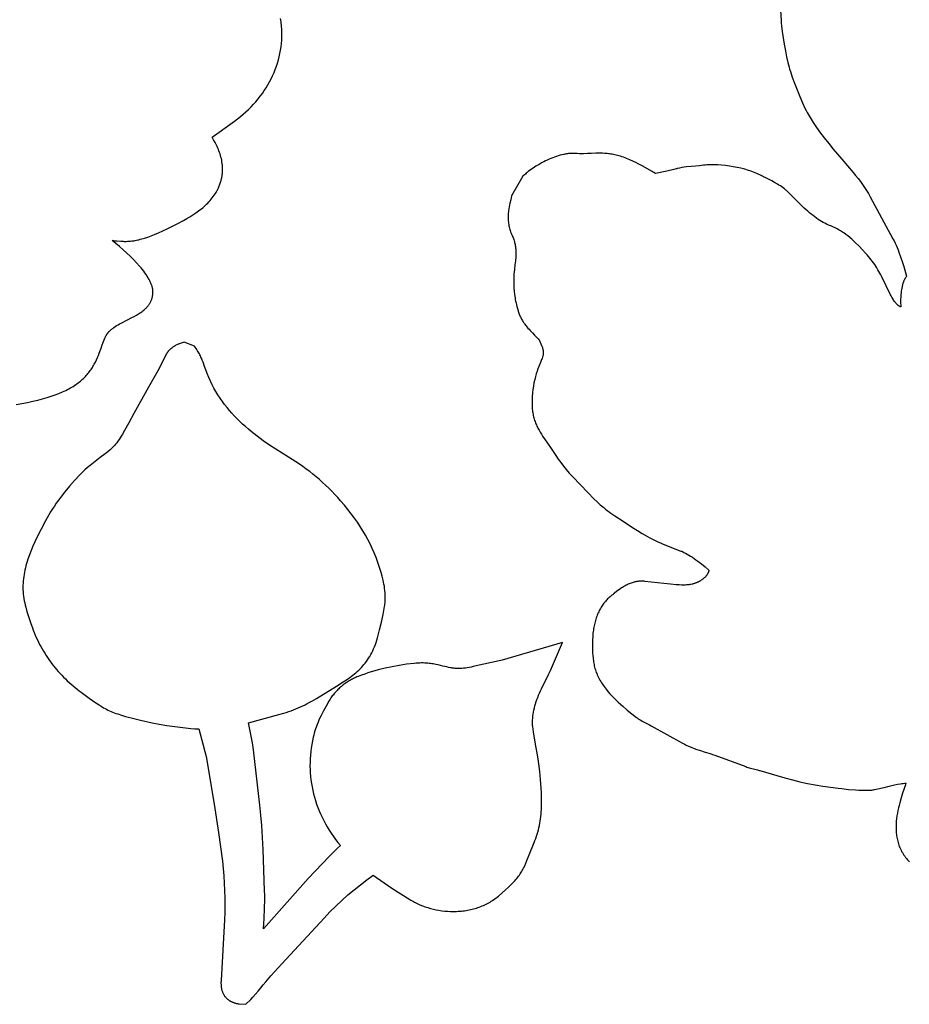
# Model space of a CAD drawing. Header units: millimetres. Extents: x 4 to 208, y 3 to 169.
# Tile 3 of 7: x 96 to 158, y 3 to 72. Entities that reach past the tile are written whole.
import ezdxf

# ---------------------------------------------------------------- set-up
doc = ezdxf.new("R2010")
doc.units = ezdxf.units.MM
doc.layers.add('Calque 9 Image', color=7, linetype='Continuous')

msp = doc.modelspace()

# ---------------------------------------------------------------- linework, layer by layer
at = {"layer": 'Calque 9 Image'}
for points in [[(148.724, 73.728), (148.753, 72.494), (148.799, 71.724)], [(113.908, 71.318), (113.898, 71.436), (113.884, 71.552), (113.869, 71.669), (113.85, 71.784), (113.829, 71.898)], [(148.799, 71.724), (148.811, 71.561), (148.828, 71.381), (148.877, 70.98), (148.942, 70.544), (149.017, 70.09), (149.1, 69.639), (149.187, 69.211), (149.274, 68.826), (149.316, 68.655), (149.356, 68.502)], [(110.617, 64.724), (110.825, 64.878), (111.028, 65.037), (111.224, 65.2), (111.414, 65.367), (111.598, 65.54), (111.776, 65.716), (111.946, 65.897), (112.111, 66.081), (112.269, 66.269), (112.42, 66.461), (112.564, 66.657), (112.702, 66.856), (112.832, 67.058), (112.956, 67.263), (113.072, 67.472), (113.182, 67.682), (113.284, 67.896), (113.379, 68.112), (113.467, 68.331), (113.547, 68.551), (113.62, 68.774), (113.686, 68.999), (113.743, 69.225), (113.793, 69.453), (113.836, 69.683), (113.87, 69.914), (113.897, 70.146), (113.915, 70.379), (113.926, 70.612), (113.928, 70.847), (113.922, 71.082), (113.916, 71.2), (113.908, 71.318)], [(149.356, 68.502), (149.398, 68.356), (149.451, 68.189), (149.583, 67.801), (149.742, 67.365), (149.921, 66.905), (150.108, 66.445), (150.295, 66.011), (150.472, 65.628), (150.554, 65.462), (150.631, 65.319)], [(109.05, 63.606), (110.617, 64.724)], [(150.631, 65.319), (150.763, 65.086), (150.901, 64.857), (151.044, 64.631), (151.191, 64.409), (151.496, 63.975), (151.81, 63.557), (152.127, 63.155), (152.442, 62.77), (153.047, 62.058)], [(109.502, 60.068), (109.53, 60.132), (109.556, 60.195), (109.581, 60.258), (109.604, 60.321), (109.626, 60.384), (109.646, 60.447), (109.664, 60.509), (109.682, 60.572), (109.698, 60.634), (109.712, 60.695), (109.725, 60.757), (109.737, 60.818), (109.747, 60.879), (109.756, 60.94), (109.764, 61), (109.771, 61.061), (109.776, 61.121), (109.78, 61.181), (109.783, 61.24), (109.785, 61.299), (109.786, 61.358), (109.785, 61.417), (109.783, 61.475), (109.781, 61.534), (109.777, 61.592), (109.772, 61.649), (109.767, 61.707), (109.76, 61.764), (109.743, 61.877), (109.723, 61.989), (109.7, 62.1), (109.673, 62.21), (109.643, 62.318), (109.61, 62.426), (109.574, 62.531), (109.536, 62.636), (109.495, 62.739), (109.452, 62.841), (109.407, 62.942), (109.361, 63.041), (109.312, 63.139), (109.262, 63.235), (109.158, 63.424), (109.05, 63.606)], [(134.387, 62.46), (134.324, 62.463), (134.262, 62.465), (134.199, 62.465), (134.136, 62.463), (134.072, 62.46), (134.008, 62.455), (133.944, 62.449), (133.88, 62.442), (133.815, 62.433), (133.751, 62.423), (133.686, 62.412), (133.621, 62.399), (133.491, 62.37), (133.361, 62.337), (133.232, 62.3), (133.103, 62.258), (132.975, 62.213), (132.847, 62.165), (132.721, 62.114), (132.596, 62.06), (132.473, 62.003), (132.352, 61.945), (132.234, 61.885), (132.117, 61.823), (131.893, 61.696), (131.681, 61.567), (131.484, 61.439), (131.304, 61.312), (131.142, 61.191), (131.069, 61.133), (131.001, 61.077), (130.939, 61.024), (130.882, 60.973)], [(135.545, 62.46), (135.283, 62.449), (135.008, 62.443), (134.863, 62.443), (134.712, 62.445), (134.554, 62.451), (134.387, 62.46)], [(138.491, 61.906), (138.245, 62.016), (138.012, 62.111), (137.9, 62.154), (137.79, 62.193), (137.683, 62.229), (137.579, 62.262), (137.477, 62.292), (137.377, 62.32), (137.28, 62.344), (137.184, 62.366), (137.091, 62.386), (137, 62.404), (136.91, 62.419), (136.822, 62.432), (136.735, 62.443), (136.65, 62.453), (136.566, 62.46), (136.484, 62.467), (136.322, 62.475), (136.163, 62.478), (136.007, 62.477), (135.852, 62.473), (135.545, 62.46)], [(153.047, 62.058), (153.832, 61.141)], [(139.744, 61.226), (139.139, 61.575), (138.823, 61.745), (138.659, 61.827), (138.491, 61.906)], [(140.037, 61.053), (139.744, 61.226)], [(141.547, 61.402), (141.547, 61.402), (141.546, 61.402), (141.546, 61.402), (141.542, 61.401), (141.53, 61.399), (141.484, 61.388), (141.318, 61.349), (140.811, 61.232), (140.037, 61.053)], [(142.834, 61.58), (142.519, 61.552), (142.199, 61.517), (142.037, 61.496), (141.875, 61.47), (141.711, 61.439), (141.547, 61.402)], [(143.383, 61.634), (143.11, 61.604), (142.834, 61.58)], [(147.415, 60.92), (147.315, 60.97), (147.211, 61.02), (147.103, 61.067), (146.991, 61.114), (146.877, 61.159), (146.759, 61.202), (146.638, 61.244), (146.515, 61.283), (146.261, 61.358), (146, 61.426), (145.733, 61.486), (145.462, 61.538), (145.19, 61.582), (144.917, 61.618), (144.646, 61.644), (144.378, 61.662), (144.247, 61.667), (144.116, 61.67), (143.988, 61.67), (143.862, 61.668), (143.738, 61.664), (143.617, 61.657), (143.498, 61.647), (143.383, 61.634)], [(130.882, 60.973), (130.77, 60.87), (129.975, 59.511), (129.912, 59.221)], [(147.742, 60.754), (147.575, 60.837), (147.494, 60.878), (147.415, 60.92)], [(149.318, 59.741), (149.275, 59.783), (149.231, 59.824), (149.186, 59.864), (149.14, 59.904), (149.048, 59.98), (148.952, 60.053), (148.855, 60.124), (148.756, 60.191), (148.656, 60.256), (148.555, 60.319), (148.35, 60.437), (148.145, 60.549), (147.742, 60.754)], [(153.832, 61.141), (154.011, 60.929), (154.18, 60.717), (154.341, 60.505), (154.494, 60.293), (154.638, 60.081), (154.775, 59.868), (154.903, 59.654), (155.025, 59.438)], [(106.62, 57.556), (107.061, 57.789), (107.279, 57.91), (107.494, 58.036), (107.705, 58.167), (107.911, 58.303), (108.111, 58.445), (108.208, 58.519), (108.304, 58.594), (108.398, 58.67), (108.49, 58.749), (108.58, 58.829), (108.668, 58.911), (108.753, 58.995), (108.836, 59.081), (108.916, 59.17), (108.993, 59.26), (109.068, 59.353), (109.139, 59.448), (109.208, 59.545), (109.274, 59.644), (109.336, 59.746), (109.366, 59.798), (109.395, 59.851), (109.423, 59.904), (109.45, 59.958), (109.477, 60.013), (109.502, 60.068)], [(129.912, 59.221), (129.858, 58.987), (129.831, 58.86), (129.806, 58.728), (129.782, 58.589), (129.763, 58.446), (129.755, 58.373), (129.748, 58.298), (129.742, 58.222), (129.738, 58.146), (129.735, 58.068), (129.735, 57.989), (129.736, 57.91), (129.739, 57.829), (129.744, 57.748), (129.752, 57.666), (129.762, 57.583), (129.774, 57.5), (129.789, 57.416), (129.807, 57.331), (129.828, 57.246), (129.851, 57.161), (129.878, 57.075), (129.909, 56.988), (129.942, 56.902), (129.979, 56.815)], [(150.305, 58.762), (149.318, 59.741)], [(155.025, 59.438), (156.616, 56.5)], [(152.187, 57.434), (152.133, 57.456), (152.079, 57.478), (152.024, 57.503), (151.969, 57.528), (151.857, 57.583), (151.743, 57.644), (151.628, 57.71), (151.511, 57.782), (151.393, 57.858), (151.274, 57.94), (151.154, 58.027), (151.034, 58.118), (150.912, 58.214), (150.791, 58.315), (150.669, 58.42), (150.548, 58.53), (150.426, 58.644), (150.305, 58.762)], [(102.99, 56.321), (103.062, 56.322), (103.136, 56.324), (103.21, 56.327), (103.285, 56.332), (103.361, 56.338), (103.439, 56.347), (103.518, 56.357), (103.599, 56.369), (103.682, 56.383), (103.768, 56.399), (103.855, 56.418), (103.946, 56.439), (104.039, 56.463), (104.135, 56.49), (104.338, 56.551), (104.555, 56.625), (104.788, 56.711), (105.039, 56.812), (105.31, 56.927), (105.916, 57.206), (106.62, 57.556)], [(154.498, 55.723), (154.251, 55.98), (153.998, 56.229), (153.869, 56.351), (153.737, 56.47), (153.602, 56.585), (153.464, 56.698), (153.323, 56.806), (153.177, 56.911), (153.102, 56.962), (153.026, 57.011), (152.949, 57.059), (152.87, 57.107), (152.79, 57.152), (152.709, 57.197), (152.626, 57.24), (152.541, 57.282), (152.455, 57.322), (152.368, 57.361), (152.278, 57.399), (152.187, 57.434)], [(129.979, 56.815), (130.014, 56.737), (130.045, 56.66), (130.075, 56.585), (130.102, 56.512), (130.126, 56.44), (130.149, 56.369), (130.169, 56.3), (130.187, 56.231), (130.204, 56.164), (130.218, 56.098), (130.231, 56.032), (130.242, 55.967), (130.251, 55.903), (130.259, 55.839), (130.265, 55.776), (130.269, 55.713), (130.273, 55.65), (130.274, 55.588), (130.275, 55.525), (130.275, 55.463), (130.271, 55.337), (130.263, 55.211), (130.24, 54.951), (130.209, 54.678)], [(156.616, 56.5), (156.694, 56.352), (156.768, 56.2), (156.839, 56.047), (156.907, 55.89), (156.973, 55.732), (157.036, 55.571), (157.155, 55.244), (157.267, 54.912), (157.374, 54.576), (157.574, 53.9)], [(104.919, 52.832), (104.919, 52.856), (104.917, 52.881), (104.915, 52.905), (104.913, 52.929), (104.91, 52.954), (104.906, 52.979), (104.903, 53.004), (104.898, 53.029), (104.893, 53.054), (104.888, 53.079), (104.875, 53.13), (104.861, 53.182), (104.845, 53.234), (104.827, 53.287), (104.807, 53.34), (104.785, 53.393), (104.762, 53.447), (104.737, 53.501), (104.71, 53.556), (104.682, 53.611), (104.652, 53.666), (104.62, 53.722), (104.587, 53.778), (104.517, 53.891), (104.441, 54.004), (104.36, 54.119), (104.274, 54.235), (104.183, 54.351), (104.088, 54.467), (103.988, 54.584), (103.778, 54.818), (103.555, 55.051), (103.322, 55.283), (103.081, 55.512), (102.834, 55.737), (102.584, 55.957), (102.083, 56.378)], [(102.083, 56.378), (102.167, 56.374), (102.248, 56.368), (102.411, 56.353)], [(102.411, 56.353), (102.69, 56.332), (102.837, 56.324), (102.912, 56.322), (102.99, 56.321)], [(155.834, 53.851), (155.771, 53.976), (155.705, 54.099), (155.638, 54.221), (155.567, 54.341), (155.495, 54.46), (155.419, 54.578), (155.341, 54.695), (155.26, 54.811), (155.176, 54.926), (155.089, 55.041), (154.999, 55.155), (154.906, 55.269), (154.809, 55.383), (154.709, 55.496), (154.498, 55.723)], [(130.209, 54.678), (130.174, 54.36), (130.144, 54.02), (130.133, 53.84), (130.126, 53.655), (130.124, 53.462), (130.127, 53.263), (130.137, 53.056), (130.155, 52.841), (130.181, 52.617), (130.197, 52.503), (130.215, 52.386), (130.237, 52.266), (130.261, 52.145), (130.287, 52.021), (130.317, 51.895), (130.349, 51.766), (130.385, 51.635), (130.466, 51.365)], [(156.457, 52.59), (155.834, 53.851)], [(157.574, 53.9), (157.541, 53.853), (157.507, 53.801), (157.472, 53.745), (157.455, 53.715), (157.438, 53.684), (157.421, 53.652), (157.405, 53.619), (157.389, 53.585), (157.373, 53.549), (157.358, 53.512), (157.344, 53.475), (157.33, 53.436), (157.317, 53.395)], [(157.317, 53.395), (157.285, 53.282), (157.258, 53.169), (157.234, 53.056), (157.214, 52.945), (157.197, 52.835), (157.184, 52.725), (157.173, 52.618), (157.165, 52.512), (157.16, 52.407), (157.156, 52.305), (157.154, 52.108), (157.162, 51.748)], [(103.145, 50.836), (103.452, 50.991), (103.609, 51.074), (103.764, 51.161), (103.841, 51.207), (103.917, 51.254), (103.992, 51.302), (104.066, 51.352), (104.138, 51.404), (104.208, 51.458), (104.277, 51.513), (104.343, 51.571), (104.375, 51.6), (104.407, 51.63), (104.438, 51.661), (104.468, 51.692), (104.498, 51.724), (104.526, 51.756), (104.554, 51.789), (104.582, 51.822), (104.608, 51.856), (104.633, 51.891), (104.658, 51.926), (104.682, 51.962), (104.704, 51.998), (104.726, 52.036), (104.747, 52.073), (104.767, 52.112), (104.785, 52.151), (104.803, 52.191), (104.819, 52.232), (104.835, 52.273), (104.849, 52.316), (104.862, 52.359), (104.874, 52.402), (104.884, 52.447), (104.893, 52.492), (104.901, 52.538), (104.908, 52.585), (104.913, 52.633), (104.917, 52.681), (104.919, 52.731), (104.92, 52.781), (104.919, 52.832)], [(157.147, 51.747), (157.123, 51.758), (157.1, 51.771), (157.077, 51.784), (157.054, 51.798), (157.031, 51.813), (157.009, 51.829), (156.986, 51.846), (156.964, 51.864), (156.942, 51.882), (156.92, 51.902), (156.899, 51.922), (156.877, 51.944), (156.856, 51.966), (156.835, 51.989), (156.813, 52.014), (156.792, 52.039), (156.771, 52.065), (156.75, 52.093), (156.73, 52.121), (156.709, 52.15), (156.667, 52.212), (156.626, 52.279), (156.584, 52.349), (156.542, 52.425), (156.5, 52.505), (156.457, 52.59)], [(157.162, 51.748), (157.147, 51.747)], [(130.466, 51.365), (130.487, 51.3), (130.511, 51.236), (130.535, 51.173), (130.561, 51.111), (130.589, 51.05), (130.618, 50.991), (130.648, 50.933), (130.679, 50.875), (130.711, 50.819), (130.744, 50.764), (130.778, 50.71), (130.813, 50.657), (130.849, 50.605), (130.885, 50.553), (130.96, 50.454), (131.037, 50.358), (131.115, 50.266), (131.194, 50.176), (131.274, 50.09), (131.433, 49.927), (131.587, 49.774)], [(101.67, 49.77), (101.682, 49.791), (101.694, 49.812), (101.707, 49.833), (101.721, 49.854), (101.735, 49.875), (101.749, 49.895), (101.764, 49.915), (101.78, 49.935), (101.796, 49.955), (101.813, 49.974), (101.83, 49.994), (101.847, 50.013), (101.884, 50.051), (101.922, 50.088), (101.962, 50.125), (102.004, 50.161), (102.047, 50.197), (102.091, 50.232), (102.137, 50.266), (102.184, 50.3), (102.282, 50.366), (102.384, 50.431), (102.488, 50.493), (102.596, 50.554), (102.705, 50.613), (103.145, 50.836)], [(101.296, 48.857), (101.381, 49.095), (101.467, 49.327), (101.514, 49.44), (101.562, 49.552), (101.614, 49.662), (101.642, 49.716), (101.67, 49.77)], [(131.587, 49.774), (131.812, 49.543)], [(131.812, 49.543), (131.819, 49.536), (131.826, 49.528), (131.833, 49.52), (131.84, 49.512), (131.846, 49.504), (131.853, 49.496), (131.859, 49.487), (131.866, 49.478), (131.879, 49.459), (131.892, 49.439), (131.904, 49.417), (131.917, 49.395), (131.93, 49.371), (131.943, 49.345), (131.97, 49.288), (132.029, 49.152)], [(95.356, 44.912), (95.768, 44.987), (96.158, 45.065), (96.529, 45.146), (96.879, 45.23), (97.211, 45.318), (97.524, 45.409), (97.819, 45.503), (98.097, 45.6), (98.358, 45.701), (98.603, 45.804), (98.72, 45.858), (98.834, 45.911), (98.943, 45.966), (99.049, 46.021), (99.152, 46.078), (99.251, 46.135), (99.347, 46.192), (99.439, 46.251), (99.529, 46.31), (99.615, 46.37), (99.698, 46.431), (99.779, 46.493), (99.856, 46.555), (99.931, 46.618), (100.003, 46.682), (100.073, 46.747), (100.14, 46.812), (100.204, 46.879), (100.266, 46.946), (100.326, 47.013), (100.384, 47.082), (100.44, 47.151), (100.494, 47.221), (100.545, 47.291), (100.595, 47.363), (100.643, 47.435), (100.69, 47.508), (100.734, 47.581), (100.777, 47.656), (100.819, 47.731), (100.899, 47.883), (100.973, 48.038), (101.044, 48.196), (101.111, 48.357), (101.175, 48.521), (101.296, 48.857)], [(106.747, 49.156), (106.72, 49.146), (106.685, 49.131), (106.641, 49.112), (106.589, 49.089), (106.532, 49.06), (106.47, 49.027), (106.438, 49.008), (106.404, 48.988), (106.37, 48.967), (106.336, 48.944), (106.301, 48.921), (106.266, 48.895), (106.231, 48.869), (106.196, 48.841), (106.161, 48.812), (106.127, 48.781), (106.093, 48.749), (106.06, 48.716), (106.027, 48.681), (106.011, 48.663), (105.995, 48.644), (105.98, 48.625), (105.965, 48.606), (105.95, 48.587), (105.935, 48.567), (105.921, 48.547), (105.907, 48.526), (105.894, 48.505), (105.881, 48.484), (105.868, 48.462), (105.856, 48.44), (105.844, 48.417), (105.833, 48.394)], [(107.985, 48.757), (107.816, 48.997), (107.11, 49.287), (106.747, 49.156)], [(132.029, 49.152), (132.073, 49.047), (132.109, 48.952), (132.124, 48.907), (132.138, 48.864), (132.151, 48.823), (132.161, 48.783), (132.17, 48.745), (132.178, 48.708), (132.181, 48.69), (132.184, 48.672), (132.186, 48.654), (132.188, 48.637), (132.19, 48.619), (132.191, 48.602), (132.192, 48.585), (132.193, 48.568), (132.193, 48.551), (132.193, 48.534), (132.192, 48.518), (132.191, 48.501), (132.19, 48.484), (132.188, 48.468), (132.186, 48.451), (132.184, 48.434), (132.182, 48.417), (132.179, 48.4), (132.172, 48.366), (132.163, 48.332), (132.154, 48.296), (132.143, 48.26), (132.131, 48.222), (132.103, 48.143), (132.07, 48.058), (131.992, 47.864)], [(105.833, 48.394), (105.561, 47.846), (105.261, 47.281), (104.619, 46.136)], [(108.525, 47.586), (108.424, 47.874), (108.369, 48.02), (108.309, 48.167), (108.277, 48.24), (108.242, 48.314), (108.206, 48.388), (108.167, 48.461), (108.126, 48.535), (108.082, 48.609), (108.035, 48.683), (107.985, 48.757)], [(108.606, 47.35), (108.525, 47.586)], [(131.992, 47.864), (131.876, 47.579), (131.817, 47.422), (131.757, 47.253), (131.699, 47.072), (131.642, 46.878), (131.589, 46.668), (131.539, 46.443)], [(114.395, 41.24), (113.503, 41.798), (113.063, 42.09), (112.63, 42.393), (112.204, 42.709), (111.789, 43.038), (111.586, 43.207), (111.386, 43.381), (111.189, 43.559), (110.996, 43.741), (110.807, 43.927), (110.623, 44.117), (110.442, 44.313), (110.267, 44.513), (110.096, 44.718), (109.93, 44.928), (109.77, 45.144), (109.615, 45.365), (109.466, 45.592), (109.323, 45.824), (109.186, 46.062), (109.056, 46.307), (108.933, 46.558), (108.817, 46.815), (108.707, 47.079), (108.606, 47.35)], [(104.619, 46.136), (103.582, 44.298)], [(131.539, 46.443), (131.497, 46.207), (131.463, 45.969), (131.436, 45.73), (131.417, 45.493), (131.406, 45.26), (131.403, 45.146), (131.403, 45.034), (131.404, 44.923), (131.408, 44.815), (131.414, 44.709), (131.421, 44.606)], [(103.582, 44.298), (103.233, 43.653)], [(131.421, 44.606), (131.43, 44.513), (131.442, 44.421), (131.456, 44.331), (131.472, 44.241), (131.491, 44.154), (131.512, 44.067), (131.535, 43.982), (131.56, 43.898), (131.587, 43.815), (131.616, 43.733), (131.646, 43.653), (131.678, 43.573), (131.712, 43.495), (131.746, 43.418), (131.783, 43.342), (131.82, 43.268), (131.897, 43.121), (131.978, 42.98), (132.061, 42.842), (132.146, 42.708), (132.318, 42.453), (132.486, 42.212)], [(103.233, 43.653), (102.938, 43.108), (102.789, 42.847), (102.713, 42.721), (102.635, 42.598), (102.556, 42.478), (102.475, 42.363), (102.392, 42.251), (102.35, 42.197), (102.307, 42.144), (102.263, 42.092), (102.218, 42.041), (102.173, 41.992), (102.127, 41.944), (102.08, 41.897), (102.033, 41.852), (101.984, 41.808), (101.935, 41.765)], [(132.486, 42.212), (132.744, 41.842)], [(101.935, 41.765), (101.76, 41.623), (101.584, 41.485), (101.233, 41.219)], [(132.744, 41.842), (133.071, 41.353), (133.241, 41.108), (133.417, 40.864), (133.602, 40.619), (133.796, 40.377), (134.003, 40.136), (134.111, 40.016), (134.223, 39.897)], [(101.233, 41.219), (100.881, 40.947), (100.526, 40.663), (100.349, 40.512), (100.173, 40.356), (99.998, 40.192), (99.825, 40.019)], [(118.032, 38.192), (117.827, 38.421), (117.62, 38.644), (117.411, 38.861), (117.2, 39.072), (116.986, 39.278), (116.77, 39.479), (116.55, 39.675), (116.327, 39.865), (116.101, 40.051), (115.871, 40.233), (115.636, 40.41), (115.398, 40.583), (115.155, 40.753), (114.906, 40.919), (114.653, 41.081), (114.395, 41.24)], [(99.825, 40.019), (99.451, 39.622), (99.1, 39.227), (98.77, 38.832), (98.462, 38.434), (98.314, 38.234), (98.172, 38.033), (98.034, 37.831), (97.9, 37.627), (97.771, 37.421), (97.645, 37.214), (97.523, 37.004), (97.405, 36.791)], [(134.223, 39.897), (135.32, 38.755)], [(135.32, 38.755), (135.732, 38.336), (135.949, 38.127), (136.174, 37.921), (136.409, 37.718), (136.531, 37.618), (136.655, 37.52), (136.783, 37.423), (136.913, 37.328), (137.047, 37.236), (137.183, 37.145)], [(120.858, 33.186), (120.747, 33.542), (120.63, 33.887), (120.506, 34.223), (120.376, 34.551), (120.237, 34.872), (120.09, 35.186), (119.933, 35.495), (119.768, 35.8), (119.592, 36.101), (119.405, 36.4), (119.208, 36.697), (118.998, 36.993), (118.777, 37.29), (118.542, 37.588), (118.294, 37.888), (118.032, 38.192)], [(97.405, 36.791), (97.102, 36.219), (96.809, 35.629), (96.67, 35.329), (96.536, 35.027), (96.411, 34.723), (96.294, 34.418), (96.188, 34.112), (96.139, 33.959), (96.093, 33.806), (96.051, 33.654), (96.012, 33.501), (95.976, 33.349), (95.944, 33.198), (95.916, 33.046), (95.892, 32.896), (95.872, 32.746), (95.857, 32.596), (95.846, 32.448), (95.84, 32.3), (95.839, 32.153), (95.84, 32.08), (95.842, 32.008)], [(137.183, 37.145), (137.766, 36.762)], [(137.766, 36.762), (138.425, 36.327), (138.763, 36.112), (139.107, 35.904), (139.459, 35.703), (139.638, 35.607), (139.819, 35.514), (140.003, 35.423), (140.189, 35.337), (140.378, 35.254), (140.57, 35.176)], [(140.57, 35.176), (141.81, 34.687)], [(141.81, 34.687), (141.86, 34.666), (141.912, 34.644), (142.018, 34.594), (142.128, 34.538), (142.242, 34.476), (142.36, 34.408), (142.48, 34.334), (142.603, 34.255), (142.729, 34.17), (142.856, 34.081), (142.984, 33.988), (143.243, 33.789), (143.502, 33.575), (143.758, 33.349)], [(121.101, 30.819), (121.114, 30.9), (121.124, 30.981), (121.133, 31.061), (121.14, 31.142), (121.146, 31.222), (121.15, 31.301), (121.152, 31.38), (121.152, 31.459), (121.152, 31.537), (121.149, 31.615), (121.141, 31.77), (121.127, 31.922), (121.109, 32.072), (121.087, 32.221), (121.061, 32.367), (121.032, 32.51), (121.001, 32.651), (120.932, 32.924), (120.858, 33.186)], [(143.758, 33.349), (143.758, 33.345), (143.758, 33.342), (143.757, 33.334), (143.756, 33.326), (143.755, 33.317), (143.753, 33.308), (143.751, 33.298), (143.749, 33.288), (143.746, 33.277), (143.743, 33.266), (143.74, 33.255), (143.736, 33.243), (143.732, 33.23), (143.727, 33.218), (143.722, 33.204), (143.716, 33.191), (143.71, 33.177), (143.704, 33.163), (143.697, 33.148), (143.689, 33.133), (143.681, 33.118), (143.672, 33.102), (143.663, 33.087), (143.654, 33.071), (143.643, 33.054), (143.633, 33.038), (143.621, 33.021), (143.61, 33.004), (143.597, 32.987), (143.584, 32.97), (143.57, 32.952), (143.556, 32.935), (143.541, 32.917)], [(139.274, 32.568), (139.231, 32.573), (139.189, 32.576), (139.146, 32.579), (139.104, 32.581), (139.062, 32.581), (139.02, 32.581), (138.979, 32.58), (138.938, 32.578), (138.897, 32.576), (138.857, 32.572), (138.817, 32.568), (138.777, 32.563), (138.737, 32.557), (138.698, 32.55), (138.659, 32.543), (138.62, 32.535), (138.582, 32.526), (138.544, 32.517), (138.469, 32.496), (138.395, 32.473), (138.322, 32.448), (138.25, 32.421), (138.18, 32.391), (138.111, 32.361), (138.043, 32.328), (137.977, 32.294), (137.912, 32.259), (137.848, 32.222), (137.786, 32.185), (137.724, 32.147), (137.665, 32.108), (137.549, 32.029), (137.439, 31.95), (137.334, 31.871), (137.142, 31.721)], [(140.615, 32.412), (139.274, 32.568)], [(143.326, 32.716), (143.294, 32.692), (143.262, 32.669), (143.23, 32.647), (143.197, 32.626), (143.165, 32.606), (143.132, 32.586), (143.099, 32.567), (143.066, 32.549), (143.033, 32.532), (143, 32.515), (142.966, 32.5), (142.932, 32.485), (142.898, 32.47), (142.864, 32.456), (142.83, 32.443), (142.795, 32.431), (142.76, 32.419), (142.724, 32.408), (142.689, 32.398), (142.653, 32.388), (142.617, 32.379), (142.58, 32.37), (142.506, 32.355), (142.431, 32.342), (142.354, 32.331), (142.275, 32.322), (142.195, 32.315), (142.113, 32.311), (142.029, 32.308), (141.943, 32.306), (141.855, 32.307), (141.673, 32.313), (141.482, 32.324), (141.071, 32.361), (140.615, 32.412)], [(143.541, 32.917), (143.517, 32.89), (143.492, 32.864), (143.467, 32.838), (143.44, 32.812), (143.413, 32.787), (143.385, 32.763), (143.356, 32.739), (143.326, 32.716)], [(95.842, 32.008), (95.852, 31.844), (95.867, 31.682), (95.886, 31.524), (95.909, 31.367), (95.937, 31.213), (95.968, 31.061), (96.002, 30.911), (96.038, 30.763), (96.119, 30.471), (96.208, 30.185), (96.396, 29.626)], [(137.142, 31.721), (137.103, 31.688), (137.063, 31.657), (136.984, 31.596)], [(136.526, 31.166), (136.472, 31.101), (136.419, 31.035), (136.368, 30.967), (136.319, 30.897), (136.272, 30.825), (136.226, 30.753), (136.182, 30.678), (136.14, 30.602), (136.099, 30.524), (136.06, 30.445), (136.023, 30.364), (135.987, 30.281), (135.953, 30.196), (135.921, 30.11), (135.89, 30.023), (135.861, 29.933), (135.834, 29.842), (135.809, 29.749), (135.785, 29.654), (135.762, 29.558), (135.742, 29.46), (135.723, 29.36), (135.705, 29.259), (135.69, 29.155), (135.663, 28.943), (135.644, 28.724), (135.63, 28.497), (135.623, 28.263)], [(136.984, 31.596), (136.923, 31.548), (136.862, 31.497), (136.802, 31.446), (136.744, 31.393), (136.687, 31.338), (136.632, 31.282), (136.578, 31.225), (136.526, 31.166)], [(120.618, 28.632), (120.758, 29.17), (120.885, 29.708), (120.998, 30.254), (121.101, 30.819)], [(96.396, 29.626), (96.438, 29.499)], [(96.438, 29.499), (96.5, 29.326), (96.564, 29.154), (96.631, 28.985), (96.7, 28.817), (96.773, 28.651), (96.848, 28.487), (96.927, 28.325), (97.008, 28.165), (97.091, 28.007), (97.178, 27.851), (97.267, 27.697), (97.359, 27.544), (97.454, 27.394), (97.552, 27.246), (97.652, 27.099), (97.755, 26.955), (97.861, 26.813), (97.97, 26.672), (98.081, 26.534), (98.195, 26.398), (98.312, 26.263), (98.432, 26.131), (98.554, 26.001), (98.679, 25.873), (98.806, 25.747), (98.937, 25.623), (99.07, 25.501), (99.206, 25.381), (99.344, 25.264), (99.485, 25.148), (99.629, 25.035), (99.776, 24.924)], [(117.739, 25.241), (118.221, 25.543), (118.451, 25.697), (118.674, 25.854), (118.783, 25.934), (118.889, 26.017), (118.994, 26.101), (119.096, 26.187), (119.196, 26.275), (119.294, 26.365), (119.389, 26.458), (119.483, 26.554), (119.574, 26.653), (119.662, 26.755), (119.748, 26.86), (119.832, 26.969), (119.913, 27.082), (119.991, 27.199), (120.066, 27.32), (120.139, 27.445), (120.209, 27.575), (120.277, 27.71), (120.341, 27.85), (120.402, 27.995), (120.461, 28.146), (120.516, 28.302), (120.569, 28.464), (120.618, 28.632)], [(132.693, 26.342), (133.544, 28.289), (129.317, 27.072), (127.289, 26.61)], [(135.623, 28.263), (135.623, 27.924), (135.627, 27.75), (135.634, 27.574), (135.646, 27.396), (135.664, 27.217), (135.675, 27.126), (135.687, 27.035), (135.701, 26.944), (135.718, 26.853), (135.736, 26.762), (135.756, 26.67), (135.779, 26.578), (135.803, 26.486), (135.831, 26.394), (135.86, 26.302), (135.892, 26.21), (135.927, 26.118), (135.965, 26.027), (136.006, 25.935), (136.05, 25.843), (136.096, 25.752), (136.146, 25.661), (136.2, 25.57), (136.257, 25.479), (136.317, 25.389)], [(123.172, 26.836), (122.644, 26.773), (122.129, 26.696), (121.626, 26.604), (121.133, 26.498), (120.651, 26.376), (120.413, 26.309), (120.178, 26.239), (119.945, 26.165), (119.713, 26.087), (119.484, 26.005), (119.256, 25.919)], [(123.694, 26.864), (123.566, 26.862), (123.436, 26.857), (123.304, 26.848), (123.172, 26.836)], [(125.176, 26.649), (124.855, 26.724), (124.685, 26.76), (124.506, 26.794), (124.414, 26.808), (124.319, 26.822), (124.222, 26.834), (124.122, 26.844), (124.019, 26.853), (123.914, 26.859), (123.806, 26.863), (123.694, 26.864)], [(126.262, 26.48), (126.187, 26.48), (126.113, 26.483), (126.041, 26.487), (125.971, 26.493), (125.902, 26.5), (125.834, 26.509), (125.768, 26.519), (125.702, 26.53), (125.571, 26.555), (125.441, 26.584), (125.176, 26.649)], [(127.289, 26.61), (127.147, 26.579), (127.009, 26.552), (126.876, 26.53), (126.746, 26.512), (126.621, 26.498), (126.498, 26.488), (126.379, 26.482), (126.262, 26.48)], [(132.192, 25.305), (132.438, 25.792), (132.563, 26.053), (132.693, 26.342)], [(119.256, 25.919), (119.176, 25.887), (119.097, 25.853), (119.018, 25.818), (118.941, 25.782), (118.864, 25.744), (118.788, 25.705), (118.714, 25.664), (118.64, 25.621), (118.568, 25.578), (118.496, 25.532), (118.426, 25.486), (118.356, 25.438), (118.288, 25.388), (118.221, 25.337), (118.154, 25.285), (118.089, 25.232), (118.025, 25.177), (117.963, 25.12), (117.901, 25.063), (117.841, 25.004), (117.781, 24.944), (117.723, 24.882), (117.667, 24.82), (117.611, 24.756), (117.557, 24.691), (117.504, 24.624), (117.452, 24.557), (117.402, 24.488), (117.353, 24.418), (117.305, 24.347), (117.259, 24.274), (117.214, 24.201)], [(99.776, 24.924), (99.91, 24.822)], [(99.91, 24.822), (100.469, 24.407), (100.942, 24.072), (101.159, 23.929), (101.367, 23.8), (101.47, 23.74), (101.573, 23.683), (101.676, 23.629), (101.78, 23.577), (101.886, 23.527), (101.994, 23.479), (102.104, 23.433), (102.218, 23.388), (102.336, 23.344), (102.458, 23.301), (102.718, 23.216), (103.002, 23.133), (103.315, 23.048), (104.048, 22.867)], [(116.346, 24.391), (117.739, 25.241)], [(131.438, 22.726), (131.442, 22.864), (131.451, 23.003), (131.465, 23.144), (131.484, 23.287), (131.507, 23.431), (131.535, 23.576), (131.568, 23.722), (131.605, 23.869), (131.647, 24.016), (131.694, 24.165), (131.745, 24.314), (131.801, 24.463), (131.861, 24.612), (131.926, 24.762), (131.995, 24.912), (132.069, 25.061)], [(132.069, 25.061), (132.192, 25.305)], [(136.317, 25.389), (136.444, 25.211), (136.576, 25.038), (136.711, 24.872), (136.849, 24.711), (136.991, 24.556), (137.135, 24.405), (137.283, 24.258), (137.433, 24.116), (137.585, 23.976), (137.74, 23.84), (138.055, 23.576), (138.702, 23.066)], [(113.717, 23.255), (114.065, 23.356), (114.235, 23.41), (114.404, 23.467), (114.571, 23.527), (114.736, 23.589), (114.9, 23.655), (115.063, 23.724), (115.225, 23.796), (115.386, 23.871), (115.547, 23.949), (115.707, 24.031), (116.026, 24.204), (116.346, 24.391)], [(117.214, 24.201), (117.012, 23.854), (116.83, 23.518), (116.667, 23.193), (116.592, 23.034), (116.522, 22.876), (116.456, 22.721), (116.395, 22.567), (116.338, 22.415), (116.286, 22.264), (116.237, 22.115), (116.193, 21.966), (116.153, 21.818), (116.116, 21.671)], [(104.048, 22.867), (104.862, 22.692), (105.357, 22.599), (105.891, 22.507), (106.449, 22.422), (107.017, 22.35), (107.58, 22.294), (107.854, 22.274), (108.122, 22.26)], [(111.594, 22.677), (113.717, 23.255)], [(131.646, 21.202), (131.498, 22.055), (131.472, 22.242), (131.453, 22.417), (131.446, 22.499), (131.441, 22.578), (131.438, 22.654), (131.438, 22.726)], [(138.702, 23.066), (138.752, 23.028), (138.803, 22.991), (138.853, 22.956), (138.903, 22.923), (139.002, 22.859), (139.101, 22.801), (139.198, 22.747), (139.293, 22.696), (139.475, 22.602)], [(108.122, 22.26), (108.645, 20.331), (109.195, 16.99)], [(111.936, 20.807), (111.873, 21.286), (111.795, 21.752), (111.702, 22.214), (111.594, 22.677)], [(139.475, 22.602), (139.604, 22.537), (139.733, 22.468)], [(139.733, 22.468), (141.927, 21.259)], [(116.116, 21.671), (116.062, 21.42), (116.016, 21.169), (115.977, 20.918), (115.945, 20.668), (115.921, 20.418), (115.904, 20.169), (115.895, 19.921), (115.893, 19.673), (115.899, 19.426), (115.911, 19.179), (115.932, 18.934), (115.959, 18.69), (115.994, 18.446), (116.036, 18.204), (116.085, 17.963), (116.142, 17.723), (116.206, 17.484), (116.277, 17.247), (116.355, 17.011), (116.44, 16.777), (116.533, 16.544), (116.632, 16.313), (116.739, 16.084), (116.853, 15.856), (116.973, 15.63), (117.101, 15.406), (117.236, 15.185), (117.378, 14.965), (117.526, 14.747), (117.682, 14.532), (117.845, 14.319), (118.014, 14.108)], [(112.395, 16.93), (111.936, 20.807)], [(132.062, 16.803), (132.068, 17.144), (132.067, 17.476), (132.06, 17.8), (132.047, 18.115), (132.006, 18.719), (131.948, 19.288), (131.878, 19.821), (131.801, 20.318), (131.646, 21.202)], [(141.927, 21.259), (142.026, 21.206), (142.125, 21.155), (142.225, 21.107), (142.324, 21.061), (142.522, 20.977), (142.72, 20.9), (142.916, 20.829), (143.112, 20.764), (143.499, 20.643)], [(143.499, 20.643), (143.841, 20.536), (144.011, 20.479), (144.179, 20.417)], [(144.179, 20.417), (146.329, 19.622)], [(146.329, 19.622), (146.41, 19.592), (146.493, 19.565), (146.575, 19.539), (146.658, 19.516), (146.978, 19.436)], [(146.978, 19.436), (147.149, 19.395), (147.231, 19.374), (147.271, 19.363), (147.31, 19.351)], [(147.31, 19.351), (148.513, 18.992)], [(148.513, 18.992), (149.053, 18.836), (149.589, 18.693), (150.123, 18.564), (150.656, 18.448), (151.19, 18.345), (151.723, 18.255), (152.259, 18.177), (152.797, 18.112)], [(152.797, 18.112), (153.052, 18.083)], [(153.052, 18.083), (153.52, 18.032), (153.998, 17.99), (154.241, 17.976), (154.487, 17.968), (154.735, 17.967), (154.861, 17.97), (154.987, 17.975)], [(154.987, 17.975), (155.04, 17.978), (155.093, 17.982), (155.148, 17.988), (155.204, 17.996), (155.262, 18.005), (155.32, 18.015), (155.442, 18.039), (155.993, 18.171)], [(155.993, 18.171), (156.346, 18.261), (156.737, 18.351), (156.939, 18.391), (157.141, 18.425), (157.242, 18.439), (157.341, 18.452), (157.44, 18.461), (157.536, 18.469)], [(157.497, 18.358), (157.292, 17.76), (157.189, 17.432), (157.091, 17.09), (157.045, 16.914), (157.003, 16.735), (156.963, 16.554), (156.928, 16.371), (156.898, 16.186), (156.873, 16), (156.853, 15.812), (156.846, 15.718), (156.84, 15.624), (156.836, 15.53), (156.834, 15.436), (156.834, 15.342), (156.835, 15.248), (156.839, 15.154), (156.844, 15.06), (156.852, 14.967), (156.862, 14.873), (156.874, 14.78), (156.889, 14.687), (156.906, 14.595), (156.925, 14.503), (156.948, 14.411), (156.972, 14.32), (157, 14.229), (157.03, 14.139), (157.063, 14.05), (157.099, 13.961), (157.138, 13.873), (157.18, 13.785), (157.225, 13.699), (157.273, 13.613), (157.324, 13.528), (157.379, 13.444), (157.437, 13.361), (157.499, 13.279), (157.564, 13.198), (157.633, 13.118), (157.705, 13.04), (157.782, 12.962)], [(157.536, 18.469), (157.535, 18.466), (157.533, 18.461), (157.528, 18.447), (157.515, 18.409), (157.503, 18.374), (157.499, 18.362), (157.498, 18.359), (157.497, 18.358), (157.497, 18.358), (157.497, 18.358), (157.497, 18.358), (157.497, 18.358)], [(109.195, 16.99), (109.51, 15.014), (109.652, 14.014), (109.773, 13.007), (109.867, 11.993), (109.902, 11.483), (109.927, 10.971), (109.941, 10.458), (109.945, 9.943), (109.936, 9.426), (109.915, 8.908)], [(112.617, 13.825), (112.528, 15.498), (112.468, 16.233), (112.395, 16.93)], [(131.55, 14.319), (131.609, 14.463), (131.664, 14.609), (131.715, 14.755), (131.762, 14.903), (131.806, 15.052), (131.847, 15.202), (131.884, 15.355), (131.917, 15.508), (131.947, 15.663), (131.974, 15.82), (131.997, 15.979), (132.017, 16.14), (132.033, 16.303), (132.046, 16.467), (132.056, 16.634), (132.062, 16.803)], [(112.723, 10.954), (112.617, 13.825)], [(118.014, 14.108), (117.813, 13.926), (117.621, 13.744), (117.437, 13.561), (117.259, 13.377)], [(131.212, 13.462), (131.55, 14.319)], [(117.259, 13.377), (115.76, 11.797), (114.3, 10.149), (112.638, 8.294)], [(129.053, 10.576), (129.554, 11.01), (129.765, 11.205), (129.954, 11.388), (130.122, 11.562), (130.199, 11.645), (130.271, 11.728), (130.34, 11.809), (130.404, 11.889), (130.465, 11.968), (130.523, 12.047), (130.577, 12.126), (130.629, 12.204), (130.678, 12.283), (130.725, 12.363), (130.77, 12.443), (130.813, 12.525), (130.855, 12.608), (130.896, 12.692), (130.975, 12.868), (131.052, 13.053), (131.212, 13.462)], [(116.885, 9.042), (117.289, 9.466), (117.7, 9.876), (118.118, 10.273), (118.544, 10.654), (118.976, 11.022), (119.415, 11.375), (119.86, 11.713), (120.311, 12.037)], [(120.311, 12.037), (121.601, 11.136), (122.228, 10.725), (122.861, 10.333)], [(112.638, 8.294), (112.684, 9.006), (112.716, 9.701), (112.73, 10.357), (112.729, 10.664), (112.723, 10.954)], [(122.861, 10.333), (122.946, 10.283), (123.031, 10.235), (123.117, 10.189), (123.205, 10.143), (123.293, 10.1), (123.382, 10.057), (123.563, 9.977), (123.747, 9.903), (123.934, 9.835), (124.124, 9.773), (124.316, 9.717), (124.511, 9.668), (124.707, 9.625), (124.904, 9.588), (125.103, 9.558), (125.303, 9.534), (125.504, 9.518), (125.705, 9.507), (125.906, 9.504)], [(125.906, 9.504), (126.02, 9.505), (126.133, 9.508), (126.246, 9.514), (126.357, 9.521), (126.468, 9.531), (126.578, 9.543), (126.687, 9.557), (126.795, 9.573), (126.902, 9.591), (127.008, 9.611), (127.113, 9.634), (127.218, 9.658), (127.321, 9.685), (127.423, 9.713), (127.524, 9.744), (127.624, 9.777), (127.722, 9.812), (127.82, 9.849), (127.916, 9.888), (128.012, 9.929), (128.106, 9.972), (128.198, 10.017), (128.29, 10.064), (128.38, 10.113), (128.469, 10.164), (128.556, 10.217), (128.643, 10.272), (128.728, 10.329), (128.811, 10.388), (128.893, 10.449), (128.974, 10.512), (129.053, 10.576)], [(113.919, 5.846), (116.885, 9.042)], [(109.915, 8.908), (109.682, 4.671)], [(112.455, 4.159), (112.625, 4.38), (112.799, 4.595), (113.159, 5.016), (113.919, 5.846)], [(109.682, 4.671), (109.678, 4.604), (109.676, 4.539), (109.675, 4.476), (109.677, 4.415), (109.68, 4.356), (109.684, 4.298), (109.69, 4.242), (109.698, 4.188), (109.707, 4.135), (109.717, 4.084), (109.729, 4.035), (109.742, 3.987), (109.756, 3.941), (109.771, 3.896), (109.788, 3.853), (109.805, 3.812), (109.824, 3.771), (109.844, 3.733), (109.864, 3.695), (109.886, 3.659), (109.908, 3.625), (109.931, 3.592), (109.955, 3.56), (109.979, 3.529), (110.004, 3.5), (110.03, 3.472), (110.056, 3.445), (110.083, 3.419), (110.11, 3.394), (110.138, 3.371), (110.166, 3.348), (110.194, 3.327), (110.223, 3.306), (110.251, 3.287), (110.28, 3.269), (110.309, 3.251), (110.338, 3.235), (110.367, 3.22), (110.396, 3.205), (110.425, 3.191), (110.453, 3.178), (110.482, 3.166), (110.51, 3.155), (110.538, 3.144), (110.565, 3.135), (110.592, 3.125), (110.645, 3.109), (110.696, 3.095), (110.744, 3.084), (110.789, 3.075), (110.83, 3.067), (110.868, 3.061), (110.902, 3.057), (110.931, 3.054), (110.955, 3.052)], [(111.749, 3.351), (111.909, 3.519), (112.091, 3.721), (112.279, 3.94), (112.369, 4.051), (112.455, 4.159)], [(110.955, 3.052), (111.421, 3.016), (111.749, 3.351)]]:
    msp.add_lwpolyline(points, dxfattribs=at)

doc.saveas('drawing.dxf')
